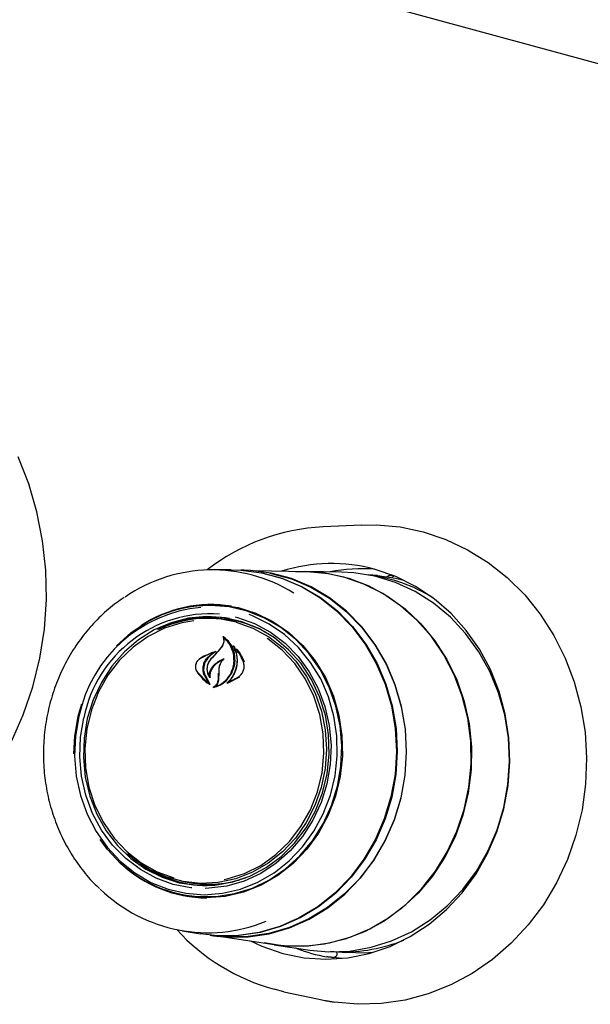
# Model space of a CAD drawing. Header units: inches. Extents: x 33 to 211, y 23 to 146.
# Tile 58 of 66: x 175.44 to 177.32, y 122.79 to 126.03. Entities that reach past the tile are written whole.
import ezdxf

# ---------------------------------------------------------------- set-up
doc = ezdxf.new("R2010")
doc.units = ezdxf.units.IN
doc.header["$LTSCALE"] = 16
doc.header["$MEASUREMENT"] = 0

msp = doc.modelspace()

# ---------------------------------------------------------------- linework, layer by layer
at = {"color": 7, "linetype": 'Continuous', "lineweight": 25}
for p, q in [((155.3241, 131.8684), (179.8422, 125.2049)), ((176.5691, 124.3645), (176.4427, 124.3588)), ((176.1401, 124.2173), (176.0783, 124.2172)), ((176.1828, 124.2161), (176.1721, 124.2163)), ((176.3851, 124.2111), (176.216, 124.2144)), ((176.5032, 124.2098), (176.3853, 124.2121)), ((176.6216, 124.198), (176.5919, 124.2005)), ((176.6746, 124.1951), (176.6675, 124.192)), ((176.0717, 124.0997), (176.0657, 124.0996)), ((176.0753, 124.0575), (176.06, 124.0575)), ((176.1106, 123.9671), (176.0965, 123.9493)), ((176.0979, 123.95), (176.1123, 123.9675)), ((176.1143, 123.9933), (176.113, 123.9957)), ((176.1174, 123.9927), (176.1141, 123.9929)), ((176.1519, 123.9629), (176.1477, 123.9672)), ((176.0775, 123.9448), (176.035, 123.9234)), ((176.0605, 123.9277), (176.0779, 123.9436)), ((176.0798, 123.9446), (176.0777, 123.9448)), ((176.0891, 123.9486), (176.0778, 123.9439)), ((176.153, 123.9603), (176.1502, 123.9605)), ((176.0265, 123.8833), (176.0643, 123.8448)), ((176.0651, 123.8457), (176.0519, 123.8702)), ((176.0537, 123.8708), (176.0694, 123.8415)), ((176.0979, 123.8574), (176.0985, 123.8769)), ((176.0989, 123.8771), (176.0986, 123.8574)), ((176.0995, 123.8932), (176.0989, 123.8771)), ((176.0645, 123.8447), (176.0648, 123.8446)), ((176.0673, 123.8674), (176.0679, 123.8673)), ((176.1272, 123.8445), (176.1679, 123.8654)), ((176.1317, 123.8477), (176.1324, 123.8477)), ((176.132, 123.8478), (176.166, 123.8666)), ((176.0882, 123.8336), (176.0885, 123.8336)), ((175.6364, 123.7362), (175.6478, 123.7762)), ((175.9869, 123.1909), (176.0019, 123.1883)), ((175.9855, 123.1484), (175.9914, 123.1474)), ((175.9782, 123.0304), (176.0391, 123.0199)), ((176.0708, 123.0155), (176.0814, 123.0139)), ((176.1144, 123.0101), (176.2816, 122.985)), ((176.2816, 122.9839), (176.3983, 122.9664)), ((176.4666, 122.9625), (176.517, 122.9583)), ((176.5037, 122.939), (176.4766, 122.9422)), ((176.3137, 122.8297), (176.281, 122.8377)), ((176.3137, 122.8297), (176.4242, 122.8057))]:
    msp.add_line(p, q, dxfattribs=at)
at = {"color": 7, "linetype": 'Continuous', "lineweight": 25, "flags": 128}
for points in [[(175.4163, 123.6527), (175.4554, 123.7406), (175.4868, 123.832), (175.5101, 123.9262), (175.5251, 124.0222), (175.5316, 124.1193), (175.5296, 124.2164), (175.5192, 124.3127), (175.5004, 124.4074), (175.4733, 124.4995), (175.4383, 124.5883)], [(176.5691, 124.3645), (176.6178, 124.365), (176.6957, 124.3581), (176.7723, 124.3421), (176.8467, 124.3171), (176.9181, 124.2833), (176.9856, 124.2413), (177.0485, 124.1915), (177.106, 124.1345), (177.1573, 124.0709), (177.202, 124.0015), (177.2395, 123.9271), (177.2693, 123.8486), (177.2912, 123.7668), (177.3047, 123.6829), (177.3099, 123.5977), (177.3066, 123.5123), (177.2948, 123.4276), (177.2748, 123.3447), (177.2466, 123.2645), (177.2108, 123.1879), (177.1676, 123.1159), (177.1177, 123.0494), (177.0615, 122.989), (176.9997, 122.9355), (176.9331, 122.8896), (176.8625, 122.8517), (176.7887, 122.8223), (176.7124, 122.8018), (176.6348, 122.7904), (176.5566, 122.7882), (176.4787, 122.7953), (176.4787, 122.7953)], [(176.1401, 124.2173), (176.1711, 124.2164), (176.2397, 124.2075), (176.3066, 124.1894), (176.3708, 124.1621), (176.4313, 124.1262), (176.487, 124.0823), (176.5372, 124.031), (176.5809, 123.9731), (176.6176, 123.9096), (176.6467, 123.8414), (176.6676, 123.7697), (176.6802, 123.6955), (176.6841, 123.62), (176.6792, 123.5445), (176.6658, 123.4701), (176.644, 123.398), (176.6141, 123.3293), (176.5766, 123.2651), (176.5321, 123.2064), (176.4814, 123.1541), (176.4251, 123.1092), (176.3642, 123.0722), (176.2997, 123.0437), (176.2325, 123.0243), (176.1638, 123.0142), (176.0946, 123.0135), (176.0391, 123.0199)], [(176.2371, 124.2081), (176.2423, 124.2071), (176.3093, 124.1889), (176.3734, 124.1616), (176.4338, 124.1258), (176.4895, 124.0818), (176.5397, 124.0306), (176.5834, 123.9727), (176.6201, 123.9092), (176.6492, 123.8411), (176.6701, 123.7694), (176.6826, 123.6952), (176.6865, 123.6198), (176.6817, 123.5443), (176.6683, 123.4699), (176.6465, 123.3978), (176.6166, 123.3292), (176.5791, 123.265), (176.5347, 123.2063), (176.4839, 123.1541), (176.4277, 123.1092), (176.3668, 123.0722), (176.3023, 123.0437), (176.2352, 123.0243), (176.1665, 123.0142), (176.1372, 123.0128)], [(176.699, 123.467), (176.7125, 123.5416), (176.7173, 123.6174), (176.7134, 123.693), (176.7009, 123.7674), (176.6799, 123.8393), (176.6507, 123.9077), (176.6139, 123.9714), (176.57, 124.0294), (176.5197, 124.0809), (176.4639, 124.1249), (176.4033, 124.1609), (176.3389, 124.1882), (176.2718, 124.2064), (176.203, 124.2153), (176.1828, 124.2161)], [(176.2034, 122.9968), (176.2413, 122.9792), (176.3096, 122.9557), (176.3801, 122.9415), (176.4518, 122.9366), (176.5236, 122.9413), (176.5945, 122.9554), (176.6635, 122.9786), (176.7295, 123.0108), (176.7917, 123.0514), (176.849, 123.0997), (176.9007, 123.1552), (176.9459, 123.217), (176.9841, 123.2842), (177.0147, 123.3558), (177.0372, 123.4308), (177.0513, 123.508), (177.0568, 123.5864), (177.0536, 123.6649), (177.0418, 123.7422), (177.0216, 123.8172), (176.9931, 123.8889), (176.9569, 123.9562), (176.9135, 124.0181), (176.8635, 124.0737), (176.8077, 124.1222), (176.7467, 124.1629), (176.6817, 124.1953), (176.6134, 124.2187), (176.6134, 124.2187)], [(176.3517, 124.2117), (176.3905, 124.212), (176.4597, 124.2053), (176.5274, 124.1893), (176.5927, 124.1643), (176.6546, 124.1307), (176.7121, 124.0889), (176.7644, 124.0397), (176.8106, 123.9837), (176.8501, 123.9219), (176.8823, 123.8551), (176.9067, 123.7843), (176.9229, 123.7107), (176.9306, 123.6354), (176.9298, 123.5594), (176.9205, 123.484), (176.9027, 123.4103), (176.8769, 123.3393), (176.8433, 123.2723), (176.8024, 123.2101), (176.755, 123.1538), (176.7017, 123.1042), (176.6433, 123.062), (176.5807, 123.0279), (176.5149, 123.0024), (176.4468, 122.9859), (176.3775, 122.9786), (176.308, 122.9807), (176.2486, 122.99)], [(176.2668, 124.2063), (176.2714, 124.2054), (176.3384, 124.1872), (176.4026, 124.1599), (176.4631, 124.124), (176.5189, 124.08), (176.5691, 124.0287), (176.6129, 123.9707), (176.6496, 123.9072), (176.6787, 123.8389), (176.6997, 123.7671), (176.7122, 123.6929), (176.7161, 123.6174), (176.7113, 123.5418), (176.6979, 123.4673)], [(176.2816, 122.985), (176.3253, 122.9804), (176.3947, 122.9806), (176.4637, 122.9902), (176.5312, 123.009), (176.5962, 123.0366), (176.6577, 123.0727), (176.7148, 123.1168), (176.7666, 123.168), (176.8124, 123.2258), (176.8514, 123.2892), (176.883, 123.3572), (176.9068, 123.4288), (176.9225, 123.5029), (176.9297, 123.5784), (176.9283, 123.6542), (176.9185, 123.7291), (176.9003, 123.802), (176.874, 123.8717), (176.84, 123.9373), (176.7988, 123.9976), (176.751, 124.0519), (176.6975, 124.0992), (176.6389, 124.1389), (176.5762, 124.1703), (176.5103, 124.1931)], [(176.5103, 124.1931), (176.4422, 124.2068), (176.3851, 124.2111)], [(177.0371, 123.4351), (177.0509, 123.5107), (177.056, 123.5875), (177.0525, 123.6642), (177.0404, 123.7398), (177.0198, 123.813), (176.9911, 123.8827), (176.9548, 123.948), (176.9113, 124.0077), (176.8613, 124.0611), (176.8056, 124.1072), (176.7451, 124.1454), (176.6806, 124.1752), (176.6131, 124.1959), (176.5437, 124.2075), (176.5032, 124.2098)], [(176.6216, 124.198), (176.6806, 124.1896), (176.7087, 124.1831)], [(175.7622, 123.9672), (175.7624, 123.9673), (175.8101, 124.0106), (175.8628, 124.0464), (175.9194, 124.0739), (175.9788, 124.0925), (176.0399, 124.102), (176.1016, 124.1021), (176.1624, 124.0928), (176.2214, 124.0743), (176.2774, 124.0471), (176.3291, 124.0115), (176.3758, 123.9683), (176.4164, 123.9183), (176.4501, 123.8626), (176.4764, 123.8021), (176.4946, 123.7381), (176.5045, 123.6718), (176.5058, 123.6046), (176.4985, 123.5376), (176.4828, 123.4723), (176.459, 123.4098), (176.4274, 123.3515), (176.3889, 123.2984), (176.344, 123.2515), (176.2936, 123.2119), (176.2388, 123.1802), (176.1807, 123.1571), (176.1202, 123.143), (176.0587, 123.1382), (175.9973, 123.1428), (175.9373, 123.1567), (175.8797, 123.1796), (175.8257, 123.2112), (175.7763, 123.2506), (175.7326, 123.2973), (175.7085, 123.3298)], [(176.4899, 123.5054), (176.5013, 123.5712), (176.5043, 123.638), (176.4987, 123.7045), (176.4847, 123.7693), (176.4626, 123.8312), (176.4327, 123.8891), (176.3957, 123.9417), (176.3523, 123.988), (176.3033, 124.0272), (176.2497, 124.0585), (176.1925, 124.0813), (176.1328, 124.0951), (176.0719, 124.0997), (176.0717, 124.0997)], [(175.6387, 123.735), (175.6274, 123.6701), (175.6245, 123.6042), (175.63, 123.5386), (175.6438, 123.4747), (175.6656, 123.4136), (175.6951, 123.3565), (175.7316, 123.3046), (175.7744, 123.2589), (175.8228, 123.2202), (175.8757, 123.1893), (175.9321, 123.1669), (175.9909, 123.1533), (176.0511, 123.1487), (176.1113, 123.1534), (176.1705, 123.1672), (176.2275, 123.1899), (176.2811, 123.2209), (176.3304, 123.2598), (176.3744, 123.3056), (176.4122, 123.3577), (176.4431, 123.4148), (176.4665, 123.476), (176.4819, 123.54), (176.489, 123.6056), (176.4877, 123.6715), (176.478, 123.7364), (176.4602, 123.799), (176.4345, 123.8583), (176.4014, 123.9129), (176.3616, 123.9618), (176.3159, 124.0041), (176.2652, 124.039), (176.2104, 124.0657), (176.1987, 124.0702)], [(175.6663, 123.7277), (175.6555, 123.664), (175.6532, 123.5995), (175.6595, 123.5354), (175.6743, 123.4731), (175.6973, 123.414), (175.728, 123.3593), (175.7657, 123.3101), (175.8097, 123.2677), (175.8589, 123.2327), (175.9124, 123.206), (175.9689, 123.1882), (176.0274, 123.1797), (176.0865, 123.1805), (176.145, 123.1907), (176.2017, 123.2101), (176.2553, 123.2383), (176.3046, 123.2746), (176.3487, 123.3183), (176.3867, 123.3685), (176.4176, 123.424), (176.4408, 123.4838), (176.4559, 123.5465), (176.4625, 123.6108), (176.4605, 123.6753), (176.4499, 123.7387), (176.4309, 123.7995), (176.404, 123.8566), (176.3697, 123.9086), (176.3288, 123.9546), (176.2821, 123.9934), (176.2306, 124.0243), (176.1754, 124.0466), (176.1177, 124.0598), (176.0588, 124.0637), (175.9998, 124.0581), (175.9421, 124.0433), (175.8868, 124.0195), (175.8352, 123.9871), (175.7883, 123.947), (175.7472, 123.8999), (175.7127, 123.8469), (175.6856, 123.7891), (175.6663, 123.7277)], [(176.0171, 124.0499), (175.9771, 124.0431), (175.9203, 124.0252), (175.8664, 123.9984), (175.8167, 123.9632), (175.7722, 123.9203), (175.734, 123.8708), (175.7028, 123.8157), (175.6795, 123.7562), (175.6645, 123.6938), (175.6581, 123.6298), (175.6606, 123.5655), (175.6717, 123.5026), (175.6914, 123.4423), (175.7191, 123.386), (175.7542, 123.335), (175.796, 123.2904), (175.8435, 123.2531), (175.8957, 123.2242), (175.9513, 123.2041)], [(176.1565, 124.0447), (176.2116, 124.0249), (176.2633, 123.9965), (176.3106, 123.9602), (176.3525, 123.9166), (176.388, 123.8667), (176.4163, 123.8116), (176.437, 123.7525), (176.4496, 123.6905), (176.4537, 123.6271), (176.4493, 123.5636), (176.4365, 123.5013), (176.4156, 123.4416), (176.387, 123.3857), (176.3513, 123.3348), (176.3092, 123.2901), (176.2618, 123.2524), (176.2099, 123.2226), (176.1548, 123.2012), (176.0975, 123.1889), (176.0393, 123.1857), (175.9814, 123.1919), (175.9251, 123.2072), (175.8715, 123.2313), (175.8218, 123.2638), (175.7989, 123.2828)], [(176.1535, 124.0623), (176.1605, 124.0604), (176.2163, 124.0405), (176.2689, 124.012), (176.3171, 123.9756), (176.36, 123.932), (176.3967, 123.882), (176.4264, 123.8268), (176.4486, 123.7673), (176.4627, 123.7049), (176.4686, 123.6408), (176.466, 123.5764), (176.455, 123.5128), (176.4359, 123.4514), (176.4091, 123.3935), (176.375, 123.3403), (176.3344, 123.2928), (176.2882, 123.2519), (176.2371, 123.2186), (176.1824, 123.1935), (176.1251, 123.1771), (176.0663, 123.1698), (176.0546, 123.1694)], [(176.117, 123.1985), (176.1265, 123.2005), (176.1833, 123.2184), (176.2371, 123.2452), (176.2869, 123.2804), (176.3313, 123.3233), (176.3696, 123.3728), (176.4007, 123.4279), (176.424, 123.4874), (176.4391, 123.5498), (176.4454, 123.6138), (176.443, 123.6781), (176.4318, 123.741), (176.4122, 123.8013), (176.3845, 123.8576), (176.3493, 123.9086), (176.3075, 123.9532), (176.26, 123.9905), (176.2582, 123.9917)], [(175.622, 123.612), (175.625, 123.6704), (175.6364, 123.7362)], [(176.0098, 123.1714), (176.0073, 123.1716), (175.9493, 123.1826), (175.8934, 123.2026), (175.8409, 123.2311), (175.7926, 123.2675), (175.7497, 123.3111), (175.7131, 123.3611), (175.6834, 123.4163), (175.6612, 123.4757), (175.6471, 123.5381), (175.6412, 123.6022), (175.6438, 123.6667), (175.6548, 123.7303)], [(175.9914, 123.1474), (176.0294, 123.1427), (176.0905, 123.1428), (176.1512, 123.1522), (176.2103, 123.1707), (176.2665, 123.198), (176.3188, 123.2335), (176.3662, 123.2765), (176.4077, 123.3262), (176.4426, 123.3817), (176.4702, 123.4418), (176.4899, 123.5054)], [(176.0814, 123.0139), (176.1262, 123.0092), (176.1957, 123.0099), (176.2646, 123.02), (176.3319, 123.0395), (176.3966, 123.068), (176.4577, 123.1051), (176.5141, 123.1502), (176.565, 123.2026), (176.6096, 123.2614), (176.6472, 123.3258), (176.6772, 123.3947), (176.699, 123.467)], [(176.6979, 123.4673), (176.676, 123.3951), (176.6461, 123.3264), (176.6086, 123.2621), (176.5641, 123.2034), (176.5133, 123.1511), (176.4569, 123.1061), (176.396, 123.069), (176.3314, 123.0406), (176.2642, 123.0211), (176.1954, 123.011), (176.1261, 123.0104), (176.0995, 123.0127)], [(176.3983, 122.9664), (176.4602, 122.9609), (176.5305, 122.9635), (176.6002, 122.9756), (176.6681, 122.9969), (176.7333, 123.0271), (176.7946, 123.0658), (176.8513, 123.1124), (176.9024, 123.1661), (176.9471, 123.2262), (176.9849, 123.2917), (177.015, 123.3617), (177.0371, 123.4351)], [(176.6054, 122.9584), (176.5793, 122.9568), (176.517, 122.9583)], [(176.4242, 122.8057), (176.4334, 122.8038), (176.4477, 122.8011)]]:
    msp.add_lwpolyline(points, dxfattribs=at)
at = {"color": 7, "linetype": 'Continuous', "lineweight": 25}
for centre, radius, start, end in [((176.4776, 123.6802), 0.6795, 92.9464, 127.8443), ((176.4701, 123.6894), 0.5484, 74.8585, 107.4223), ((176.078, 123.7087), 0.5082, 58.1524, 124.4517), ((176.57, 123.6808), 0.5399, 85.5756, 101.1625), ((176.5252, 123.6743), 0.53, 58.2986, 82.0874), ((176.073, 123.6878), 0.415, 80.5617, 123.6812), ((176.0672, 123.6907), 0.4089, 90.2117, 111.8103), ((176.0801, 123.6445), 0.4505, 95.0604, 168.4125), ((176.0722, 123.6469), 0.4257, 86.023, 168.7012), ((176.0604, 123.6876), 0.3698, 74.94, 116.21), ((176.0718, 123.6872), 0.3751, 80.3592, 116.6326), ((176.0767, 123.6883), 0.3737, 85.2401, 107.6879), ((176.0754, 123.6877), 0.3698, 60.9739, 90.0188), ((180.2662, 120.0626), 5.7002, 137.0124, 137.3557), ((179.3273, 120.8525), 4.4748, 136.1949, 136.637), ((176.0587, 123.5596), 0.4177, 226.7614, 259.9037), ((176.0621, 123.5543), 0.4161, 226.7305, 269.7353), ((176.061, 123.5551), 0.3763, 233.7802, 269.9367), ((176.065, 123.5517), 0.3733, 242.6535, 265.1271), ((176.0641, 123.5524), 0.3693, 260.3172, 289.3987), ((176.0633, 123.5328), 0.5091, 225.9146, 292.1793), ((176.4635, 123.495), 0.6822, 222.5473, 254.4846), ((176.5095, 123.4914), 0.5307, 268.2833, 292.0393), ((176.5464, 123.4785), 0.5417, 249.3755, 260.2155)]:
    msp.add_arc(centre, radius, start, end, dxfattribs=at)
for centre, major_axis, ratio, start_param, end_param in [((175.9644, 123.6516), (2.1755, -0.2745), 0.303198, 4.987351, 4.988149), ((177.1887, 123.4846), (2.668, -0.3382), 0.295363, 4.476445, 4.480643)]:
    msp.add_ellipse(centre, major_axis=major_axis, ratio=ratio, start_param=start_param, end_param=end_param, dxfattribs=at)
for points, knots in [([(176.6718, 124.1992), (176.6677, 124.1988), (176.6613, 124.1981), (176.6549, 124.1951), (176.6527, 124.1941)], [0, 0, 0, 0, 0.6518522, 1, 1, 1, 1]), ([(175.788, 124.1261), (175.7793, 124.1205), (175.7518, 124.1029), (175.71, 124.0659), (175.6634, 124.0162), (175.6227, 123.9606), (175.5882, 123.9004), (175.5604, 123.8362), (175.5397, 123.7689), (175.5264, 123.6996), (175.5206, 123.6292), (175.5226, 123.5586), (175.5322, 123.4888), (175.5493, 123.4209), (175.5737, 123.3557), (175.6051, 123.2942), (175.6432, 123.2375), (175.6774, 123.1955), (175.7004, 123.1749), (175.7069, 123.1691)], [0, 0, 0, 0, 0.029316, 0.092156, 0.155064, 0.218035, 0.281062, 0.344137, 0.407249, 0.470391, 0.533555, 0.596734, 0.659917, 0.723097, 0.786265, 0.849409, 0.912518, 0.975579, 1, 1, 1, 1]), ([(176.1134, 123.992), (176.1139, 123.9906), (176.1151, 123.9871), (176.1155, 123.9808), (176.1142, 123.9736), (176.1118, 123.9692), (176.1106, 123.9671)], [0, 0, 0, 0, 0.174088, 0.44912, 0.724048, 1, 1, 1, 1]), ([(176.113, 123.9957), (176.113, 123.9958), (176.1129, 123.9959), (176.1129, 123.9961), (176.113, 123.9963), (176.1131, 123.9965), (176.1133, 123.9967), (176.1135, 123.9968), (176.1137, 123.9968), (176.1138, 123.9968), (176.1139, 123.9967), (176.1139, 123.9967)], [0, 0, 0, 0, 0.12213, 0.244142, 0.369036, 0.495912, 0.621919, 0.744524, 0.862853, 0.97805, 1, 1, 1, 1]), ([(176.1144, 123.9928), (176.1143, 123.9929), (176.1142, 123.9929), (176.114, 123.9929), (176.1138, 123.9929), (176.1136, 123.9928), (176.1135, 123.9926), (176.1134, 123.9924), (176.1134, 123.9921), (176.1134, 123.992), (176.1134, 123.992)], [0, 0, 0, 0, 0.124916, 0.249845, 0.374681, 0.500899, 0.629518, 0.760573, 0.89304, 1, 1, 1, 1]), ([(176.1525, 123.9174), (176.1521, 123.9281), (176.1513, 123.9496), (176.1373, 123.9775), (176.1225, 123.9914), (176.1141, 123.9966), (176.1139, 123.9967)], [0, 0, 0, 0, 0.332508, 0.6651608, 0.9937679, 1, 1, 1, 1]), ([(176.1493, 123.9175), (176.149, 123.9253), (176.1485, 123.9407), (176.141, 123.962), (176.1297, 123.9801), (176.1193, 123.9888), (176.1144, 123.9928)], [0, 0, 0, 0, 0.258265, 0.514964, 0.771456, 1, 1, 1, 1]), ([(176.1467, 123.9663), (176.1467, 123.9663), (176.1466, 123.9665), (176.1466, 123.9667), (176.1466, 123.9669), (176.1468, 123.9671), (176.147, 123.9673), (176.1472, 123.9674), (176.1474, 123.9674), (176.1476, 123.9673), (176.1476, 123.9672), (176.1477, 123.9672)], [0, 0, 0, 0, 0.117367, 0.234628, 0.354486, 0.476491, 0.598282, 0.717509, 0.833042, 0.945512, 1, 1, 1, 1]), ([(176.0659, 123.9389), (176.0587, 123.9364), (176.0482, 123.9328), (176.0389, 123.9264), (176.036, 123.9244)], [0, 0, 0, 0, 0.684334, 1, 1, 1, 1]), ([(176.0894, 123.9474), (176.0838, 123.9442), (176.0741, 123.9386), (176.0663, 123.9303), (176.063, 123.9267)], [0, 0, 0, 0, 0.574404, 1, 1, 1, 1]), ([(176.0779, 123.9436), (176.078, 123.9436), (176.0781, 123.9437), (176.0782, 123.9439), (176.0782, 123.9441), (176.0782, 123.9444), (176.0781, 123.9446), (176.078, 123.9447), (176.0778, 123.9448), (176.0776, 123.9448), (176.0775, 123.9448), (176.0775, 123.9448)], [0, 0, 0, 0, 0.1190193, 0.2379902, 0.3580887, 0.4788633, 0.5991298, 0.7179208, 0.8349481, 0.9507179, 1, 1, 1, 1]), ([(176.0891, 123.9486), (176.0892, 123.9486), (176.0893, 123.9487), (176.0895, 123.9486), (176.0897, 123.9485), (176.0898, 123.9483), (176.0898, 123.9481), (176.0898, 123.9479), (176.0897, 123.9477), (176.0895, 123.9475), (176.0894, 123.9474), (176.0894, 123.9474)], [0, 0, 0, 0, 0.111143, 0.222305, 0.333266, 0.445656, 0.560691, 0.678524, 0.798104, 0.917527, 1, 1, 1, 1]), ([(176.1501, 123.876), (176.1538, 123.8859), (176.1612, 123.9057), (176.1601, 123.9369), (176.1529, 123.9566), (176.1472, 123.9655), (176.1467, 123.9663)], [0, 0, 0, 0, 0.322829, 0.645662, 0.967773, 1, 1, 1, 1]), ([(176.1505, 123.9603), (176.1505, 123.9604), (176.1504, 123.9605), (176.1502, 123.9605), (176.1499, 123.9605), (176.1497, 123.9604), (176.1496, 123.9602), (176.1495, 123.96), (176.1494, 123.9598), (176.1494, 123.9596), (176.1495, 123.9595), (176.1495, 123.9595)], [0, 0, 0, 0, 0.115309, 0.230631, 0.345819, 0.46208, 0.580288, 0.700515, 0.821958, 0.943233, 1, 1, 1, 1]), ([(176.1495, 123.9595), (176.1519, 123.9541), (176.1572, 123.942), (176.16, 123.9208), (176.1584, 123.8976), (176.1528, 123.8829), (176.15, 123.8756)], [0, 0, 0, 0, 0.211219, 0.473544, 0.735971, 1, 1, 1, 1]), ([(176.1804, 123.9132), (176.1763, 123.9227), (176.1688, 123.9403), (176.1563, 123.954), (176.1505, 123.9603)], [0, 0, 0, 0, 0.53912, 1, 1, 1, 1]), ([(176.1837, 123.9136), (176.1778, 123.9277), (176.1709, 123.9439), (176.159, 123.9556), (176.1575, 123.9571)], [0, 0, 0, 0, 0.871764, 1, 1, 1, 1]), ([(176.036, 123.9244), (176.0335, 123.9223), (176.0284, 123.918), (176.0236, 123.909), (176.0215, 123.8992), (176.0224, 123.8898), (176.0251, 123.8847), (176.0263, 123.8824)], [0, 0, 0, 0, 0.205061, 0.4100151, 0.6175218, 0.8269203, 1, 1, 1, 1]), ([(176.035, 123.9234), (176.0335, 123.9222), (176.0306, 123.9199), (176.027, 123.9153), (176.0243, 123.9102), (176.0226, 123.9047), (176.0219, 123.899), (176.0223, 123.8934), (176.0238, 123.888), (176.0256, 123.8849), (176.0265, 123.8833)], [0, 0, 0, 0, 0.124988, 0.249788, 0.37493, 0.499758, 0.624703, 0.749738, 0.874683, 1, 1, 1, 1]), ([(176.0519, 123.8702), (176.0497, 123.876), (176.0454, 123.8877), (176.048, 123.9005), (176.0493, 123.9069)], [0, 0, 0, 0, 0.49991, 1, 1, 1, 1]), ([(176.0517, 123.9065), (176.0505, 123.9012), (176.0481, 123.8906), (176.0503, 123.8784), (176.053, 123.8723), (176.0537, 123.8708)], [0, 0, 0, 0, 0.432173, 0.864462, 1, 1, 1, 1]), ([(176.0493, 123.9069), (176.0506, 123.9106), (176.0534, 123.9181), (176.0581, 123.9245), (176.0605, 123.9277)], [0, 0, 0, 0, 0.500006, 1, 1, 1, 1]), ([(176.063, 123.9267), (176.0594, 123.9217), (176.0548, 123.9154), (176.0523, 123.908), (176.0517, 123.9065)], [0, 0, 0, 0, 0.784206, 1, 1, 1, 1]), ([(176.0741, 123.925), (176.0708, 123.9208), (176.0641, 123.9123), (176.0597, 123.8967), (176.06, 123.881), (176.0642, 123.8697), (176.0681, 123.8643), (176.0692, 123.8629)], [0, 0, 0, 0, 0.229606, 0.459163, 0.689567, 0.918384, 1, 1, 1, 1]), ([(176.0733, 123.9242), (176.07, 123.9199), (176.0635, 123.9113), (176.0596, 123.8952), (176.0606, 123.8799), (176.0649, 123.8715), (176.0668, 123.8677)], [0, 0, 0, 0, 0.25973, 0.519492, 0.779232, 1, 1, 1, 1]), ([(176.0786, 123.8989), (176.0845, 123.9048), (176.0952, 123.9158), (176.1089, 123.9218), (176.1151, 123.9245)], [0, 0, 0, 0, 0.544328, 1, 1, 1, 1]), ([(176.1111, 123.9206), (176.1036, 123.9165), (176.0924, 123.9104), (176.0836, 123.901), (176.0807, 123.8979)], [0, 0, 0, 0, 0.666832, 1, 1, 1, 1]), ([(176.1049, 123.9102), (176.1049, 123.9102), (176.1021, 123.9063), (176.1004, 123.9001), (176.0996, 123.8942), (176.0994, 123.8931)], [0, 0, 0, 0, 0.00004, 0.810427, 1, 1, 1, 1]), ([(176.1156, 123.9234), (176.1142, 123.9221), (176.1103, 123.9187), (176.1053, 123.9118), (176.1011, 123.9028), (176.1, 123.8964), (176.0995, 123.8932)], [0, 0, 0, 0, 0.163323, 0.441635, 0.720369, 1, 1, 1, 1]), ([(176.1151, 123.9245), (176.1151, 123.9245), (176.1153, 123.9245), (176.1155, 123.9245), (176.1157, 123.9244), (176.1158, 123.9242), (176.1159, 123.924), (176.1159, 123.9238), (176.1158, 123.9236), (176.1157, 123.9234), (176.1156, 123.9234), (176.1156, 123.9234)], [0, 0, 0, 0, 0.118969, 0.237969, 0.356377, 0.474964, 0.594691, 0.716041, 0.83881, 0.962165, 1, 1, 1, 1]), ([(176.1394, 123.8784), (176.1421, 123.8847), (176.1475, 123.8973), (176.1487, 123.9108), (176.1493, 123.9175)], [0, 0, 0, 0, 0.499997, 1, 1, 1, 1]), ([(176.1417, 123.8778), (176.1457, 123.8875), (176.1511, 123.9004), (176.1522, 123.914), (176.1525, 123.9174)], [0, 0, 0, 0, 0.745682, 1, 1, 1, 1]), ([(176.166, 123.8666), (176.1693, 123.8695), (176.1757, 123.8754), (176.1814, 123.8876), (176.1836, 123.9008), (176.1815, 123.9091), (176.1804, 123.9132)], [0, 0, 0, 0, 0.249982, 0.499986, 0.749961, 1, 1, 1, 1]), ([(176.0263, 123.8824), (176.0369, 123.8689), (176.0494, 123.853), (176.0661, 123.8421), (176.0685, 123.8405)], [0, 0, 0, 0, 0.853885, 1, 1, 1, 1]), ([(176.068, 123.8681), (176.068, 123.8703), (176.068, 123.8753), (176.0697, 123.8833), (176.0732, 123.8917), (176.0768, 123.8965), (176.0786, 123.8989)], [0, 0, 0, 0, 0.194715, 0.462364, 0.73062, 1, 1, 1, 1]), ([(176.0807, 123.8979), (176.078, 123.8942), (176.0727, 123.8868), (176.0695, 123.8745), (176.07, 123.8668), (176.0703, 123.8636)], [0, 0, 0, 0, 0.36509, 0.73014, 1, 1, 1, 1]), ([(176.0823, 123.8307), (176.089, 123.8326), (176.1042, 123.8371), (176.126, 123.853), (176.1363, 123.8693), (176.1417, 123.8778)], [0, 0, 0, 0, 0.276671, 0.623599, 1, 1, 1, 1]), ([(176.0885, 123.8336), (176.0931, 123.8353), (176.1032, 123.8391), (176.1173, 123.849), (176.1303, 123.8622), (176.1364, 123.873), (176.1394, 123.8784)], [0, 0, 0, 0, 0.217124, 0.477485, 0.738012, 1, 1, 1, 1]), ([(176.1267, 123.8457), (176.1326, 123.8514), (176.1419, 123.8604), (176.1479, 123.8718), (176.1501, 123.876)], [0, 0, 0, 0, 0.6368072, 1, 1, 1, 1]), ([(176.15, 123.8756), (176.1473, 123.8702), (176.1422, 123.8605), (176.1348, 123.8525), (176.1314, 123.8489)], [0, 0, 0, 0, 0.5463683, 1, 1, 1, 1]), ([(176.0643, 123.8448), (176.0643, 123.8447), (176.0644, 123.8447), (176.0646, 123.8447), (176.0649, 123.8447), (176.065, 123.8449), (176.0652, 123.845), (176.0652, 123.8453), (176.0652, 123.8455), (176.0652, 123.8456), (176.0651, 123.8457)], [0, 0, 0, 0, 0.122513, 0.245031, 0.367473, 0.490339, 0.614008, 0.738513, 0.863522, 1, 1, 1, 1]), ([(176.0668, 123.8677), (176.0669, 123.8676), (176.067, 123.8675), (176.0672, 123.8674), (176.0674, 123.8674), (176.0676, 123.8674), (176.0678, 123.8676), (176.0679, 123.8677), (176.068, 123.8679), (176.068, 123.8681), (176.068, 123.8681)], [0, 0, 0, 0, 0.128484, 0.256997, 0.384889, 0.512513, 0.64059, 0.769642, 0.899778, 1, 1, 1, 1]), ([(176.0694, 123.8415), (176.0694, 123.8414), (176.0695, 123.8413), (176.0695, 123.841), (176.0694, 123.8408), (176.0693, 123.8406), (176.0691, 123.8405), (176.0689, 123.8404), (176.0687, 123.8404), (176.0686, 123.8405), (176.0685, 123.8405)], [0, 0, 0, 0, 0.12581, 0.251585, 0.378177, 0.505106, 0.63142, 0.756438, 0.880071, 1, 1, 1, 1]), ([(176.0703, 123.8636), (176.0703, 123.8635), (176.0703, 123.8633), (176.0702, 123.8631), (176.0701, 123.8629), (176.0699, 123.8628), (176.0697, 123.8627), (176.0695, 123.8627), (176.0693, 123.8628), (176.0692, 123.8629), (176.0692, 123.8629)], [0, 0, 0, 0, 0.131234, 0.262457, 0.39379, 0.524147, 0.652794, 0.77978, 0.905883, 1, 1, 1, 1]), ([(176.082, 123.8319), (176.0832, 123.8326), (176.087, 123.8349), (176.0924, 123.8407), (176.0968, 123.8489), (176.0976, 123.8548), (176.0979, 123.8574)], [0, 0, 0, 0, 0.130211, 0.436732, 0.746177, 1, 1, 1, 1]), ([(176.0986, 123.8574), (176.0983, 123.8551), (176.0978, 123.8503), (176.095, 123.8435), (176.0916, 123.8383), (176.0889, 123.8357), (176.0879, 123.8348)], [0, 0, 0, 0, 0.280338, 0.560252, 0.840539, 1, 1, 1, 1]), ([(176.1272, 123.8445), (176.1272, 123.8445), (176.127, 123.8445), (176.1268, 123.8445), (176.1266, 123.8447), (176.1265, 123.8448), (176.1264, 123.845), (176.1265, 123.8453), (176.1265, 123.8455), (176.1266, 123.8456), (176.1267, 123.8457), (176.1267, 123.8457)], [0, 0, 0, 0, 0.122014, 0.244066, 0.365289, 0.486321, 0.608229, 0.731707, 0.85679, 0.982818, 1, 1, 1, 1]), ([(176.1314, 123.8489), (176.1314, 123.8488), (176.1313, 123.8487), (176.1312, 123.8485), (176.1312, 123.8483), (176.1313, 123.848), (176.1314, 123.8479), (176.1316, 123.8478), (176.1318, 123.8477), (176.1319, 123.8478), (176.132, 123.8478)], [0, 0, 0, 0, 0.126384, 0.252764, 0.379156, 0.504902, 0.629594, 0.753297, 0.876511, 1, 1, 1, 1]), ([(176.0823, 123.8307), (176.0823, 123.8306), (176.0821, 123.8306), (176.0819, 123.8307), (176.0818, 123.8308), (176.0817, 123.831), (176.0816, 123.8312), (176.0817, 123.8315), (176.0818, 123.8317), (176.0819, 123.8318), (176.082, 123.8319), (176.082, 123.8319)], [0, 0, 0, 0, 0.116877, 0.233765, 0.350472, 0.467703, 0.586047, 0.705625, 0.826022, 0.946452, 1, 1, 1, 1]), ([(176.0879, 123.8348), (176.0879, 123.8347), (176.0878, 123.8346), (176.0877, 123.8344), (176.0877, 123.8342), (176.0878, 123.8339), (176.0879, 123.8338), (176.0881, 123.8336), (176.0883, 123.8336), (176.0884, 123.8336), (176.0885, 123.8336)], [0, 0, 0, 0, 0.126181, 0.252348, 0.378787, 0.505056, 0.630673, 0.755443, 0.879551, 1, 1, 1, 1]), ([(176.3556, 122.9715), (176.354, 122.9721), (176.352, 122.9728), (176.3509, 122.9735), (176.3507, 122.9736)], [0, 0, 0, 0, 0.851619, 1, 1, 1, 1]), ([(176.4749, 122.9423), (176.4737, 122.9423), (176.4713, 122.9425), (176.4661, 122.943), (176.4605, 122.9437), (176.4565, 122.9443), (176.4546, 122.9446), (176.4544, 122.9446)], [0, 0, 0, 0, 0.24124, 0.482431, 0.724784, 0.967916, 1, 1, 1, 1]), ([(176.4826, 122.9443), (176.4814, 122.9436), (176.4794, 122.9423), (176.4774, 122.9422), (176.4766, 122.9422)], [0, 0, 0, 0, 0.596007, 1, 1, 1, 1]), ([(176.4848, 122.961), (176.4853, 122.9605), (176.4868, 122.959), (176.488, 122.9557), (176.4879, 122.9518), (176.4864, 122.9479), (176.4843, 122.9456), (176.4829, 122.9445), (176.4826, 122.9443)], [0, 0, 0, 0, 0.099007, 0.301735, 0.487304, 0.670515, 0.94587, 1, 1, 1, 1]), ([(176.4477, 122.8011), (176.4494, 122.8008), (176.453, 122.8001), (176.4586, 122.7991), (176.4637, 122.7982), (176.4666, 122.7977), (176.4678, 122.7974), (176.4679, 122.7974)], [0, 0, 0, 0, 0.242119, 0.484267, 0.725663, 0.966018, 1, 1, 1, 1])]:
    msp.add_open_spline(points, degree=3, knots=knots, dxfattribs=at)

doc.saveas('drawing.dxf')
